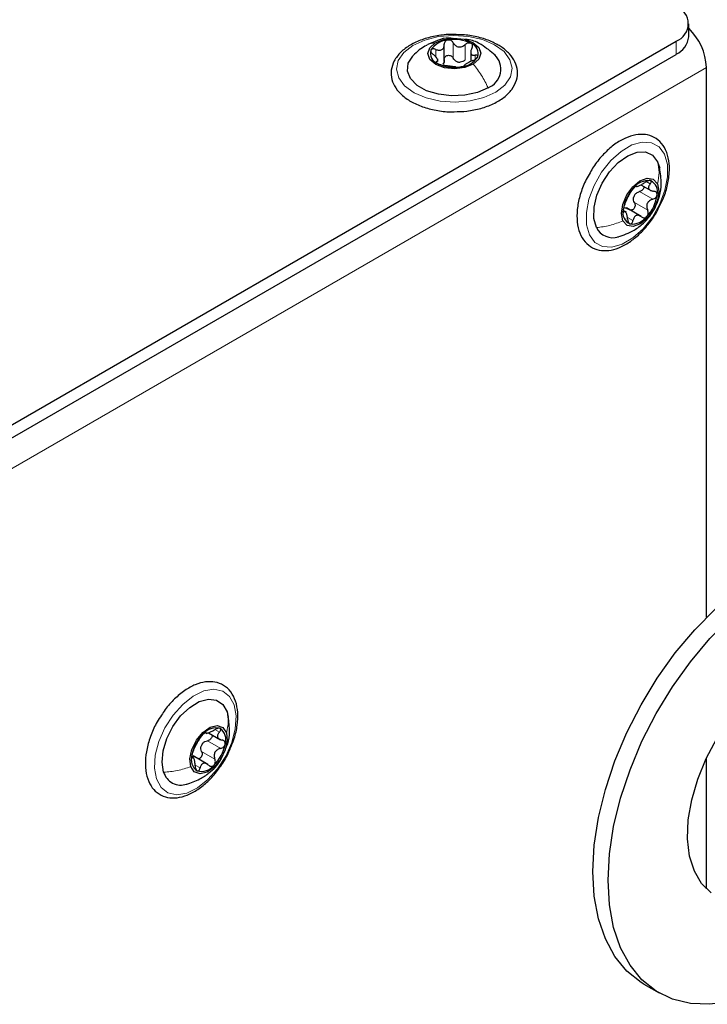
# Paper-space layout 'Blatt2' of a CAD drawing. Header units: millimetres. Extents: x 5 to 418, y 2 to 292.
# Tile 63 of 77: x 169 to 182, y 211 to 229. Entities that reach past the tile are written whole.
import ezdxf

# ---------------------------------------------------------------- set-up
doc = ezdxf.new("R2010")
doc.units = ezdxf.units.MM

psp = doc.layouts.new('Blatt2')

# ---------------------------------------------------------------- linework, layer by layer
at = {"color": 7, "linetype": 'Continuous', "lineweight": 25}
for p, q in [((181.805, 229.048), (181.805, 229.293)), ((158.957, 215.912), (181.571, 228.966)), ((177.239, 228.588), (177.239, 228.904)), ((177.733, 228.786), (177.733, 228.587)), ((158.957, 215.667), (181.571, 228.721)), ((177.121, 228.59), (177.121, 228.635)), ((182.136, 218.207), (182.136, 228.476)), ((181.223, 226.715), (181.262, 226.593)), ((180.913, 226.284), (181.109, 226.171)), ((180.914, 225.694), (180.641, 225.852)), ((180.641, 225.771), (180.582, 225.805)), ((173.182, 216.441), (173.206, 216.341)), ((172.75, 216.07), (172.806, 216.038)), ((172.834, 216.051), (173.059, 215.921)), ((172.514, 215.625), (172.554, 215.614)), ((172.569, 215.577), (172.524, 215.603)), ((172.822, 215.46), (172.548, 215.618)), ((182.136, 213.134), (182.136, 215.584)), ((180.968, 211.355), (181.251, 211.192))]:
    psp.add_line(p, q, dxfattribs=at)
at = {"color": 7, "linetype": 'Continuous', "lineweight": 18}
for p, q in [((181.571, 228.721), (181.571, 228.966)), ((177.079, 228.675), (177.079, 228.813)), ((177.408, 228.649), (177.408, 228.935)), ((177.63, 228.617), (177.63, 228.903)), ((177.099, 228.562), (177.099, 228.588)), ((177.818, 228.63), (177.818, 228.705)), ((182.136, 228.476), (159.806, 215.585)), ((181.01, 226.343), (181.085, 226.3)), ((180.887, 226.157), (181.135, 226.014)), ((180.791, 225.951), (181.038, 225.809)), ((180.584, 225.788), (180.6, 225.778)), ((180.659, 225.675), (180.763, 225.615)), ((172.957, 216.111), (173.04, 216.063)), ((172.816, 215.902), (173.064, 215.759)), ((172.708, 215.7), (172.955, 215.557)), ((172.586, 215.446), (172.679, 215.393))]:
    psp.add_line(p, q, dxfattribs=at)
at = {"color": 7, "linetype": 'Continuous', "lineweight": 18, "flags": 128}
for points in [[(178.201, 228.017), (177.979, 227.916), (177.72, 227.852), (177.441, 227.829), (177.161, 227.848), (176.899, 227.908), (176.674, 228.005), (176.499, 228.133), (176.388, 228.283), (176.347, 228.444), (176.38, 228.605), (176.484, 228.756), (176.653, 228.887), (176.874, 228.988), (177.133, 229.052), (177.412, 229.075), (177.692, 229.056), (177.954, 228.996), (178.18, 228.899), (178.355, 228.771), (178.466, 228.621), (178.507, 228.46), (178.474, 228.299), (178.369, 228.148), (178.201, 228.017)], [(179.95, 225.347), (179.896, 225.537), (179.893, 225.765), (179.942, 226.017), (180.039, 226.274), (180.178, 226.519), (180.349, 226.736), (180.541, 226.909), (180.74, 227.028), (180.934, 227.083), (181.108, 227.071), (181.251, 226.993), (181.353, 226.854), (181.407, 226.664), (181.41, 226.435), (181.361, 226.184), (181.264, 225.927), (181.125, 225.682), (180.953, 225.465), (180.762, 225.291), (180.562, 225.173), (180.369, 225.118), (180.195, 225.13), (180.052, 225.208), (179.95, 225.347)], [(171.864, 215.187), (171.828, 215.392), (171.843, 215.631), (171.91, 215.886), (172.023, 216.141), (172.175, 216.378), (172.355, 216.581), (172.551, 216.736), (172.75, 216.832), (172.937, 216.864), (173.102, 216.828), (173.231, 216.728), (173.317, 216.569), (173.353, 216.364), (173.337, 216.125), (173.27, 215.87), (173.157, 215.615), (173.006, 215.378), (172.826, 215.175), (172.63, 215.02), (172.431, 214.924), (172.243, 214.892), (172.079, 214.928), (171.95, 215.028), (171.864, 215.187)]]:
    psp.add_lwpolyline(points, dxfattribs=at)
at = {"color": 7, "linetype": 'Continuous', "lineweight": 25, "flags": 128}
for points in [[(177.072, 228.937), (177.231, 229), (177.42, 229.024), (177.61, 229.003), (177.772, 228.943), (177.882, 228.851), (177.922, 228.742), (177.887, 228.632), (177.782, 228.538)], [(177.782, 228.538), (177.622, 228.475), (177.434, 228.452), (177.244, 228.472), (177.082, 228.533), (176.972, 228.625), (176.932, 228.734), (176.967, 228.844), (177.072, 228.937)], [(178.057, 228.098), (177.859, 228.009), (177.625, 227.957), (177.376, 227.945), (177.13, 227.974), (176.909, 228.041), (176.73, 228.142), (176.607, 228.268), (176.55, 228.409), (176.565, 228.553), (176.649, 228.689), (176.659, 228.7)], [(180.08, 225.486), (180.034, 225.657), (180.037, 225.864), (180.091, 226.089), (180.19, 226.316), (180.326, 226.525), (180.489, 226.7), (180.665, 226.827), (180.839, 226.894), (180.999, 226.897), (181.13, 226.836), (181.223, 226.715)], [(180.577, 225.612), (180.549, 225.75), (180.574, 225.919), (180.648, 226.094), (180.76, 226.249), (180.894, 226.359), (181.028, 226.408), (181.143, 226.388), (181.22, 226.303)], [(181.22, 226.303), (181.249, 226.165), (181.224, 225.996), (181.15, 225.821), (181.037, 225.666), (180.904, 225.556), (180.769, 225.507), (180.655, 225.527), (180.577, 225.612)], [(180.968, 211.355), (180.914, 211.388), (180.648, 211.6), (180.425, 211.872), (180.248, 212.2), (180.119, 212.578), (180.041, 213.001), (180.015, 213.461), (180.041, 213.952), (180.119, 214.465), (180.248, 214.992), (180.425, 215.524), (180.648, 216.054), (180.914, 216.572), (181.217, 217.07), (181.553, 217.541), (181.916, 217.975), (182.302, 218.368), (182.703, 218.712)], [(182.986, 211.15), (182.585, 211.031), (182.199, 210.979), (181.836, 210.994), (181.499, 211.076), (181.196, 211.225), (180.931, 211.436), (180.708, 211.709), (180.531, 212.036), (180.402, 212.415), (180.324, 212.837), (180.298, 213.298), (180.324, 213.788), (180.402, 214.301), (180.531, 214.828), (180.708, 215.361), (180.931, 215.891), (181.196, 216.409), (181.499, 216.907), (181.836, 217.377), (182.199, 217.812), (182.585, 218.205), (182.986, 218.549)], [(171.998, 215.315), (171.968, 215.499), (171.989, 215.714), (172.058, 215.942), (172.17, 216.165), (172.316, 216.365), (172.485, 216.525), (172.662, 216.633), (172.833, 216.68), (172.985, 216.662), (173.104, 216.58), (173.182, 216.441)], [(172.505, 215.418), (172.489, 215.566), (172.526, 215.739), (172.611, 215.912), (172.73, 216.057), (172.865, 216.154), (172.997, 216.187), (173.104, 216.151), (173.171, 216.052)], [(173.171, 216.052), (173.187, 215.905), (173.15, 215.731), (173.065, 215.559), (172.946, 215.413), (172.81, 215.316), (172.679, 215.283), (172.571, 215.319), (172.505, 215.418)], [(182.223, 213.061), (182.045, 213.236), (181.91, 213.468), (181.822, 213.748), (181.784, 214.069), (181.797, 214.423), (181.86, 214.798), (181.972, 215.183), (182.129, 215.569), (182.327, 215.943)]]:
    psp.add_lwpolyline(points, dxfattribs=at)
at = {"color": 7, "linetype": 'Continuous', "lineweight": 25}
for centre, radius, start, end in [((181.447, 229.293), 0.349, 290.7834, 69.2166), ((181.052, 228.425), 1.085, 2.6913, 46.0942), ((177.331, 228.586), 0.403, 93.7522, 147.5816), ((177.427, 228.303), 0.695, 63.1913, 100.1487), ((181.404, 229.088), 0.402, 294.3747, 354.3052), ((177.182, 228.74), 0.201, 162.1354, 249.9939), ((177.672, 228.735), 0.201, 342.1354, 69.9939), ((177.544, 228.828), 0.255, 254.7654, 268.5746), ((177.523, 228.89), 0.403, 273.7522, 327.5816), ((177.924, 228.445), 0.372, 290.9866, 45.8397), ((177.427, 229.172), 0.695, 243.1913, 280.1487), ((181.301, 225.727), 0.724, 136.8392, 172.8005), ((181.052, 226.017), 0.346, 83.9303, 143.7428), ((180.996, 226.155), 0.227, 345.1528, 65.7124), ((181.026, 225.964), 0.265, 148.0993, 161.5403), ((180.497, 226.188), 0.724, 316.8392, 352.8005), ((180.802, 225.76), 0.227, 165.1528, 245.7124), ((180.745, 225.898), 0.346, 263.9303, 323.7428), ((180.384, 225.634), 0.338, 205.9526, 288.7782), ((172.975, 215.84), 0.301, 75.3069, 141.3223), ((172.904, 215.919), 0.258, 341.7496, 55.292), ((173.251, 215.497), 0.737, 133.9512, 169.4694), ((172.949, 215.7), 0.27, 145.0716, 158.3489), ((172.424, 215.973), 0.737, 313.9512, 349.4694), ((172.772, 215.551), 0.258, 161.7496, 235.292), ((172.701, 215.63), 0.301, 255.3069, 321.3223), ((172.321, 215.409), 0.336, 196.3162, 288.7851)]:
    psp.add_arc(centre, radius, start, end, dxfattribs=at)
for points, knots in [([(177.502, 229.088), (177.448, 229.09), (177.304, 229.097), (177.07, 229.066), (176.818, 229), (176.597, 228.898), (176.419, 228.765), (176.296, 228.605), (176.239, 228.428), (176.252, 228.251), (176.326, 228.088), (176.456, 227.944), (176.636, 227.822), (176.86, 227.726), (177.116, 227.668), (177.31, 227.642), (177.412, 227.648), (177.423, 227.649)], [0, 0, 0, 0, 0.0432066, 0.1169972, 0.1909936, 0.2654127, 0.3404167, 0.4155397, 0.4887475, 0.5585889, 0.627045, 0.6967537, 0.7691316, 0.8429836, 0.9169343, 0.9907195, 1, 1, 1, 1]), ([(177.392, 229.019), (177.372, 229.022), (177.278, 229.033), (177.119, 228.99), (176.993, 228.93), (176.935, 228.902)], [0, 0, 0, 0, 0.124723, 0.591024, 1, 1, 1, 1]), ([(177.305, 228.988), (177.295, 228.985), (177.275, 228.98), (177.254, 228.96), (177.24, 228.936), (177.24, 228.917), (177.239, 228.908)], [0, 0, 0, 0, 0.250033, 0.499632, 0.749228, 1, 1, 1, 1]), ([(177.408, 228.935), (177.402, 228.943), (177.392, 228.96), (177.366, 228.979), (177.336, 228.99), (177.315, 228.988), (177.305, 228.988)], [0, 0, 0, 0, 0.2498147, 0.4999078, 0.7501201, 1, 1, 1, 1]), ([(178.229, 228.904), (178.192, 228.923), (178.086, 228.979), (177.881, 229.044), (177.669, 229.086), (177.539, 229.087), (177.502, 229.088)], [0, 0, 0, 0, 0.180147, 0.520189, 0.859663, 1, 1, 1, 1]), ([(178.189, 228.706), (178.106, 228.775), (177.961, 228.896), (177.76, 228.991), (177.653, 228.997), (177.627, 228.998)], [0, 0, 0, 0, 0.505975, 0.877351, 1, 1, 1, 1]), ([(176.888, 228.881), (176.849, 228.856), (176.766, 228.803), (176.694, 228.734), (176.656, 228.697)], [0, 0, 0, 0, 0.474161, 1, 1, 1, 1]), ([(176.991, 228.802), (176.989, 228.795), (176.986, 228.782), (176.995, 228.759), (177.012, 228.735), (177.028, 228.722), (177.036, 228.715)], [0, 0, 0, 0, 0.249857, 0.499466, 0.749011, 1, 1, 1, 1]), ([(177.079, 228.813), (177.07, 228.816), (177.051, 228.823), (177.024, 228.824), (177.002, 228.818), (176.994, 228.807), (176.991, 228.802)], [0, 0, 0, 0, 0.249807, 0.500055, 0.750309, 1, 1, 1, 1]), ([(177.079, 228.813), (177.1, 228.806), (177.13, 228.795), (177.169, 228.798), (177.195, 228.807), (177.216, 228.826), (177.236, 228.858), (177.238, 228.888), (177.239, 228.908)], [0, 0, 0, 0, 0.2491679, 0.3743031, 0.4989033, 0.6239875, 0.7497462, 1, 1, 1, 1]), ([(177.408, 228.935), (177.419, 228.917), (177.437, 228.891), (177.474, 228.868), (177.506, 228.858), (177.54, 228.858), (177.584, 228.869), (177.611, 228.889), (177.63, 228.903)], [0, 0, 0, 0, 0.249199, 0.374336, 0.49893, 0.624007, 0.749759, 1, 1, 1, 1]), ([(177.423, 227.649), (177.503, 227.651), (177.674, 227.655), (177.925, 227.707), (178.162, 227.793), (178.361, 227.913), (178.51, 228.061), (178.598, 228.232), (178.616, 228.411), (178.568, 228.582), (178.462, 228.734), (178.34, 228.839), (178.253, 228.89), (178.229, 228.904)], [0, 0, 0, 0, 0.0866834, 0.1860302, 0.2858073, 0.3863013, 0.4875053, 0.5875176, 0.6834041, 0.7758453, 0.8683226, 0.9640969, 1, 1, 1, 1]), ([(177.741, 228.924), (177.732, 228.927), (177.716, 228.934), (177.685, 228.932), (177.655, 228.922), (177.638, 228.909), (177.63, 228.903)], [0, 0, 0, 0, 0.249991, 0.499611, 0.749127, 1, 1, 1, 1]), ([(177.755, 228.832), (177.747, 228.813), (177.734, 228.785), (177.732, 228.75), (177.738, 228.728), (177.75, 228.713), (177.775, 228.701), (177.8, 228.703), (177.818, 228.705)], [0, 0, 0, 0, 0.249201, 0.374338, 0.498932, 0.624008, 0.74976, 1, 1, 1, 1]), ([(177.755, 228.832), (177.759, 228.841), (177.768, 228.858), (177.769, 228.885), (177.761, 228.909), (177.748, 228.919), (177.741, 228.924)], [0, 0, 0, 0, 0.249852, 0.499902, 0.750115, 1, 1, 1, 1]), ([(177.099, 228.588), (177.107, 228.59), (177.12, 228.594), (177.122, 228.61), (177.116, 228.627), (177.103, 228.648), (177.079, 228.678), (177.053, 228.7), (177.036, 228.715)], [0, 0, 0, 0, 0.249201, 0.374338, 0.498932, 0.624008, 0.74976, 1, 1, 1, 1]), ([(177.099, 228.588), (177.094, 228.587), (177.086, 228.584), (177.085, 228.576), (177.093, 228.565), (177.106, 228.556), (177.113, 228.552)], [0, 0, 0, 0, 0.249852, 0.499902, 0.750115, 1, 1, 1, 1]), ([(177.239, 228.622), (177.239, 228.606), (177.238, 228.576), (177.222, 228.552), (177.214, 228.54)], [0, 0, 0, 0, 0.50155, 1, 1, 1, 1]), ([(177.239, 228.622), (177.24, 228.631), (177.24, 228.65), (177.254, 228.674), (177.275, 228.693), (177.304, 228.704), (177.336, 228.703), (177.366, 228.693), (177.392, 228.674), (177.402, 228.658), (177.408, 228.649)], [0, 0, 0, 0, 0.125193, 0.249438, 0.374279, 0.499024, 0.623869, 0.749369, 0.87443, 1, 1, 1, 1]), ([(177.477, 228.582), (177.463, 228.591), (177.433, 228.607), (177.416, 228.635), (177.408, 228.649)], [0, 0, 0, 0, 0.498457, 1, 1, 1, 1]), ([(177.63, 228.617), (177.616, 228.606), (177.589, 228.585), (177.555, 228.577), (177.538, 228.574)], [0, 0, 0, 0, 0.501552, 1, 1, 1, 1]), ([(177.774, 228.607), (177.754, 228.598), (177.724, 228.584), (177.685, 228.563), (177.658, 228.548), (177.638, 228.535), (177.618, 228.521), (177.616, 228.516), (177.615, 228.512)], [0, 0, 0, 0, 0.2491679, 0.3743031, 0.4989033, 0.6239875, 0.7497462, 1, 1, 1, 1]), ([(177.774, 228.607), (177.784, 228.611), (177.803, 228.619), (177.83, 228.636), (177.852, 228.655), (177.859, 228.668), (177.863, 228.674)], [0, 0, 0, 0, 0.249807, 0.500055, 0.750309, 1, 1, 1, 1]), ([(177.863, 228.674), (177.865, 228.68), (177.868, 228.691), (177.858, 228.702), (177.841, 228.707), (177.826, 228.706), (177.818, 228.705)], [0, 0, 0, 0, 0.249857, 0.499466, 0.749011, 1, 1, 1, 1]), ([(177.113, 228.552), (177.121, 228.547), (177.138, 228.539), (177.169, 228.529), (177.199, 228.521), (177.216, 228.518), (177.224, 228.517)], [0, 0, 0, 0, 0.249991, 0.499611, 0.749127, 1, 1, 1, 1]), ([(177.446, 228.485), (177.434, 228.486), (177.417, 228.488), (177.379, 228.493), (177.348, 228.497), (177.314, 228.502), (177.27, 228.51), (177.242, 228.514), (177.224, 228.517)], [0, 0, 0, 0, 0.249199, 0.374336, 0.49893, 0.624007, 0.749759, 1, 1, 1, 1]), ([(177.446, 228.485), (177.451, 228.484), (177.462, 228.482), (177.487, 228.482), (177.518, 228.483), (177.539, 228.486), (177.549, 228.488)], [0, 0, 0, 0, 0.249815, 0.499908, 0.75012, 1, 1, 1, 1]), ([(177.549, 228.488), (177.559, 228.49), (177.579, 228.493), (177.6, 228.5), (177.613, 228.507), (177.614, 228.51), (177.615, 228.512)], [0, 0, 0, 0, 0.250033, 0.499632, 0.749228, 1, 1, 1, 1]), ([(181.27, 225.908), (181.288, 225.942), (181.347, 226.057), (181.409, 226.263), (181.45, 226.51), (181.441, 226.74), (181.383, 226.941), (181.275, 227.098), (181.126, 227.198), (180.953, 227.236), (180.767, 227.216), (180.572, 227.141), (180.375, 227.013), (180.19, 226.836), (180.048, 226.663), (179.984, 226.547), (179.964, 226.51)], [0, 0, 0, 0, 0.033196, 0.111914, 0.190993, 0.270656, 0.350821, 0.429848, 0.505483, 0.578636, 0.652045, 0.728166, 0.806465, 0.885285, 0.963938, 1, 1, 1, 1]), ([(180.483, 225.311), (180.586, 225.347), (180.759, 225.407), (180.98, 225.577), (181.155, 225.788), (181.262, 226.047), (181.304, 226.327), (181.276, 226.504), (181.26, 226.603)], [0, 0, 0, 0, 0.194665, 0.32635, 0.494818, 0.68134, 0.821438, 1, 1, 1, 1]), ([(179.964, 226.51), (179.938, 226.468), (179.865, 226.348), (179.783, 226.133), (179.723, 225.882), (179.71, 225.642), (179.746, 225.427), (179.832, 225.249), (179.965, 225.122), (180.129, 225.056), (180.31, 225.05), (180.501, 225.101), (180.698, 225.206), (180.851, 225.328), (180.933, 225.414), (180.956, 225.438)], [0, 0, 0, 0, 0.045982, 0.131095, 0.21648, 0.3024, 0.388995, 0.475406, 0.559096, 0.639057, 0.717964, 0.798912, 0.882826, 0.968096, 1, 1, 1, 1]), ([(180.773, 226.222), (180.766, 226.214), (180.752, 226.199), (180.734, 226.174), (180.719, 226.151), (180.714, 226.14), (180.711, 226.134)], [0, 0, 0, 0, 0.249991, 0.499611, 0.749127, 1, 1, 1, 1]), ([(180.825, 226.257), (180.824, 226.258), (180.821, 226.26), (180.81, 226.255), (180.793, 226.243), (180.78, 226.229), (180.773, 226.222)], [0, 0, 0, 0, 0.2498519, 0.4999015, 0.7501147, 1, 1, 1, 1]), ([(180.825, 226.257), (180.828, 226.254), (180.832, 226.25), (180.852, 226.256), (180.873, 226.265), (180.899, 226.277), (180.938, 226.297), (180.967, 226.315), (180.986, 226.328)], [0, 0, 0, 0, 0.249201, 0.374338, 0.498932, 0.624008, 0.74976, 1, 1, 1, 1]), ([(180.966, 226.254), (180.967, 226.249), (180.969, 226.236), (180.961, 226.212), (180.943, 226.188), (180.917, 226.168), (180.897, 226.161), (180.887, 226.157)], [0, 0, 0, 0, 0.115712, 0.336078, 0.557603, 0.778353, 1, 1, 1, 1]), ([(181.089, 226.362), (181.082, 226.363), (181.069, 226.365), (181.041, 226.357), (181.012, 226.345), (180.995, 226.333), (180.986, 226.328)], [0, 0, 0, 0, 0.249857, 0.499466, 0.749011, 1, 1, 1, 1]), ([(181.085, 226.3), (181.074, 226.285), (181.057, 226.264), (181.052, 226.234), (181.056, 226.213), (181.07, 226.195), (181.099, 226.174), (181.129, 226.169), (181.149, 226.165)], [0, 0, 0, 0, 0.249168, 0.374303, 0.498903, 0.623987, 0.749746, 1, 1, 1, 1]), ([(181.085, 226.3), (181.091, 226.306), (181.101, 226.32), (181.107, 226.339), (181.104, 226.355), (181.094, 226.359), (181.089, 226.362)], [0, 0, 0, 0, 0.249807, 0.500055, 0.750309, 1, 1, 1, 1]), ([(180.614, 225.929), (180.621, 225.944), (180.632, 225.968), (180.649, 226.008), (180.663, 226.039), (180.678, 226.069), (180.696, 226.104), (180.705, 226.122), (180.711, 226.134)], [0, 0, 0, 0, 0.249199, 0.374336, 0.49893, 0.624007, 0.749759, 1, 1, 1, 1]), ([(180.791, 225.951), (180.784, 225.967), (180.77, 225.997), (180.773, 226.031), (180.774, 226.048)], [0, 0, 0, 0, 0.501552, 1, 1, 1, 1]), ([(180.801, 226.104), (180.813, 226.117), (180.838, 226.141), (180.871, 226.152), (180.887, 226.157)], [0, 0, 0, 0, 0.498457, 1, 1, 1, 1]), ([(181.135, 226.014), (181.114, 226.007), (181.082, 225.995), (181.049, 225.964), (181.03, 225.936), (181.02, 225.904), (181.018, 225.859), (181.03, 225.829), (181.038, 225.809)], [0, 0, 0, 0, 0.249199, 0.374336, 0.49893, 0.624007, 0.749759, 1, 1, 1, 1]), ([(181.135, 226.014), (181.145, 226.018), (181.164, 226.025), (181.19, 226.044), (181.209, 226.07), (181.213, 226.088), (181.215, 226.097)], [0, 0, 0, 0, 0.249815, 0.499908, 0.75012, 1, 1, 1, 1]), ([(181.215, 226.097), (181.215, 226.106), (181.214, 226.124), (181.199, 226.145), (181.177, 226.16), (181.159, 226.163), (181.149, 226.165)], [0, 0, 0, 0, 0.250033, 0.499632, 0.749228, 1, 1, 1, 1]), ([(180.614, 225.929), (180.611, 225.921), (180.605, 225.907), (180.595, 225.878), (180.587, 225.847), (180.584, 225.827), (180.583, 225.818)], [0, 0, 0, 0, 0.249815, 0.499908, 0.75012, 1, 1, 1, 1]), ([(180.597, 225.858), (180.611, 225.857), (180.639, 225.855), (180.664, 225.838), (180.677, 225.829)], [0, 0, 0, 0, 0.498457, 1, 1, 1, 1]), ([(180.791, 225.951), (180.794, 225.942), (180.802, 225.924), (180.803, 225.892), (180.796, 225.861), (180.779, 225.834), (180.755, 225.817), (180.727, 225.81), (180.7, 225.814), (180.685, 225.824), (180.677, 225.829)], [0, 0, 0, 0, 0.125222, 0.249483, 0.374326, 0.499063, 0.623896, 0.749388, 0.874441, 1, 1, 1, 1]), ([(180.956, 225.438), (180.987, 225.472), (181.075, 225.573), (181.187, 225.731), (181.248, 225.86), (181.27, 225.908)], [0, 0, 0, 0, 0.250656, 0.725507, 1, 1, 1, 1]), ([(180.583, 225.818), (180.582, 225.809), (180.581, 225.792), (180.585, 225.777), (180.592, 225.772), (180.597, 225.776), (180.6, 225.778)], [0, 0, 0, 0, 0.250033, 0.499632, 0.749228, 1, 1, 1, 1]), ([(180.664, 225.643), (180.661, 225.666), (180.657, 225.7), (180.646, 225.738), (180.637, 225.762), (180.627, 225.778), (180.615, 225.789), (180.606, 225.782), (180.6, 225.778)], [0, 0, 0, 0, 0.249168, 0.374303, 0.498903, 0.623987, 0.749746, 1, 1, 1, 1]), ([(180.664, 225.643), (180.665, 225.633), (180.668, 225.612), (180.677, 225.584), (180.691, 225.562), (180.703, 225.556), (180.709, 225.553)], [0, 0, 0, 0, 0.249807, 0.500055, 0.750309, 1, 1, 1, 1]), ([(180.924, 225.686), (180.907, 225.697), (180.882, 225.713), (180.846, 225.716), (180.82, 225.711), (180.799, 225.695), (180.776, 225.666), (180.768, 225.636), (180.763, 225.615)], [0, 0, 0, 0, 0.249201, 0.374338, 0.498932, 0.624008, 0.74976, 1, 1, 1, 1]), ([(180.924, 225.686), (180.932, 225.681), (180.948, 225.671), (180.975, 225.667), (181.002, 225.673), (181.017, 225.686), (181.025, 225.693)], [0, 0, 0, 0, 0.249852, 0.499902, 0.750115, 1, 1, 1, 1]), ([(181.025, 225.693), (181.031, 225.701), (181.043, 225.717), (181.051, 225.749), (181.05, 225.781), (181.042, 225.799), (181.038, 225.809)], [0, 0, 0, 0, 0.249991, 0.499611, 0.749127, 1, 1, 1, 1]), ([(180.709, 225.553), (180.715, 225.553), (180.727, 225.552), (180.744, 225.565), (180.757, 225.587), (180.761, 225.606), (180.763, 225.615)], [0, 0, 0, 0, 0.249857, 0.499466, 0.749011, 1, 1, 1, 1]), ([(173.257, 215.794), (173.278, 215.843), (173.334, 215.975), (173.378, 216.193), (173.39, 216.431), (173.35, 216.645), (173.261, 216.82), (173.126, 216.944), (172.961, 217.006), (172.779, 217.008), (172.588, 216.955), (172.39, 216.847), (172.199, 216.687), (172.051, 216.526), (171.98, 216.413), (171.958, 216.377)], [0, 0, 0, 0, 0.049801, 0.134213, 0.219168, 0.304788, 0.390107, 0.472585, 0.551462, 0.629474, 0.709665, 0.792731, 0.877035, 0.961251, 1, 1, 1, 1]), ([(171.958, 216.377), (171.931, 216.337), (171.852, 216.221), (171.757, 216.009), (171.68, 215.757), (171.649, 215.511), (171.665, 215.285), (171.729, 215.097), (171.839, 214.951), (171.984, 214.858), (172.158, 214.824), (172.345, 214.847), (172.539, 214.925), (172.702, 215.032), (172.794, 215.116), (172.824, 215.143)], [0, 0, 0, 0, 0.04584, 0.1309, 0.216162, 0.301859, 0.388212, 0.474957, 0.551523, 0.632957, 0.712109, 0.791701, 0.874286, 0.959128, 1, 1, 1, 1]), ([(173.153, 215.751), (173.168, 215.781), (173.217, 215.88), (173.238, 216.087), (173.216, 216.256), (173.204, 216.349)], [0, 0, 0, 0, 0.163149, 0.538315, 1, 1, 1, 1]), ([(172.789, 216.053), (172.791, 216.049), (172.794, 216.043), (172.813, 216.045), (172.833, 216.051), (172.859, 216.06), (172.898, 216.077), (172.928, 216.094), (172.948, 216.105)], [0, 0, 0, 0, 0.249201, 0.374338, 0.498932, 0.624008, 0.74976, 1, 1, 1, 1]), ([(173.051, 216.131), (173.044, 216.133), (173.032, 216.137), (173.004, 216.132), (172.975, 216.121), (172.957, 216.111), (172.948, 216.105)], [0, 0, 0, 0, 0.249857, 0.499466, 0.749011, 1, 1, 1, 1]), ([(173.04, 216.063), (173.046, 216.07), (173.058, 216.083), (173.066, 216.103), (173.065, 216.121), (173.056, 216.128), (173.051, 216.131)], [0, 0, 0, 0, 0.249807, 0.500055, 0.750309, 1, 1, 1, 1]), ([(172.563, 215.739), (172.57, 215.754), (172.581, 215.775), (172.6, 215.814), (172.616, 215.844), (172.632, 215.873), (172.653, 215.909), (172.664, 215.928), (172.672, 215.941)], [0, 0, 0, 0, 0.249199, 0.374336, 0.49893, 0.624007, 0.749759, 1, 1, 1, 1]), ([(172.74, 216.028), (172.732, 216.021), (172.718, 216.006), (172.698, 215.982), (172.682, 215.959), (172.675, 215.947), (172.672, 215.941)], [0, 0, 0, 0, 0.249991, 0.499611, 0.749127, 1, 1, 1, 1]), ([(172.727, 215.854), (172.741, 215.866), (172.767, 215.889), (172.8, 215.897), (172.816, 215.902)], [0, 0, 0, 0, 0.498457, 1, 1, 1, 1]), ([(172.789, 216.053), (172.789, 216.055), (172.787, 216.059), (172.777, 216.057), (172.761, 216.047), (172.747, 216.034), (172.74, 216.028)], [0, 0, 0, 0, 0.249852, 0.499902, 0.750115, 1, 1, 1, 1]), ([(172.897, 216.014), (172.898, 216.012), (172.904, 216.003), (172.903, 215.981), (172.893, 215.953), (172.873, 215.929), (172.846, 215.91), (172.826, 215.905), (172.816, 215.902)], [0, 0, 0, 0, 0.049541, 0.239027, 0.428663, 0.619296, 0.809262, 1, 1, 1, 1]), ([(173.04, 216.063), (173.027, 216.048), (173.008, 216.026), (173, 215.995), (173.003, 215.972), (173.015, 215.951), (173.041, 215.928), (173.07, 215.919), (173.09, 215.914)], [0, 0, 0, 0, 0.249168, 0.374303, 0.498903, 0.623987, 0.749746, 1, 1, 1, 1]), ([(173.149, 215.838), (173.149, 215.847), (173.15, 215.866), (173.138, 215.889), (173.117, 215.906), (173.099, 215.911), (173.09, 215.914)], [0, 0, 0, 0, 0.250033, 0.499632, 0.749228, 1, 1, 1, 1]), ([(172.563, 215.739), (172.56, 215.733), (172.553, 215.72), (172.542, 215.692), (172.532, 215.662), (172.529, 215.642), (172.527, 215.632)], [0, 0, 0, 0, 0.249815, 0.499908, 0.75012, 1, 1, 1, 1]), ([(172.708, 215.7), (172.702, 215.716), (172.691, 215.748), (172.696, 215.782), (172.698, 215.799)], [0, 0, 0, 0, 0.501552, 1, 1, 1, 1]), ([(172.824, 215.143), (172.856, 215.176), (172.949, 215.269), (173.086, 215.451), (173.201, 215.642), (173.245, 215.76), (173.257, 215.794)], [0, 0, 0, 0, 0.179822, 0.520336, 0.860872, 1, 1, 1, 1]), ([(173.064, 215.759), (173.043, 215.753), (173.011, 215.743), (172.976, 215.714), (172.955, 215.687), (172.944, 215.655), (172.939, 215.61), (172.949, 215.578), (172.955, 215.557)], [0, 0, 0, 0, 0.249199, 0.374336, 0.49893, 0.624007, 0.749759, 1, 1, 1, 1]), ([(173.064, 215.759), (173.074, 215.762), (173.094, 215.767), (173.12, 215.786), (173.141, 215.81), (173.146, 215.829), (173.149, 215.838)], [0, 0, 0, 0, 0.249815, 0.499908, 0.75012, 1, 1, 1, 1]), ([(172.42, 215.089), (172.508, 215.117), (172.66, 215.167), (172.874, 215.317), (173.024, 215.456), (173.074, 215.576), (173.084, 215.6)], [0, 0, 0, 0, 0.317696, 0.553522, 0.906597, 1, 1, 1, 1]), ([(172.527, 215.632), (172.525, 215.623), (172.523, 215.606), (172.525, 215.589), (172.53, 215.581), (172.535, 215.583), (172.537, 215.585)], [0, 0, 0, 0, 0.250033, 0.499632, 0.749228, 1, 1, 1, 1]), ([(172.587, 215.435), (172.586, 215.458), (172.584, 215.492), (172.576, 215.533), (172.569, 215.558), (172.561, 215.577), (172.551, 215.591), (172.543, 215.587), (172.537, 215.585)], [0, 0, 0, 0, 0.249168, 0.374303, 0.498903, 0.623987, 0.749746, 1, 1, 1, 1]), ([(172.708, 215.7), (172.711, 215.691), (172.718, 215.671), (172.717, 215.639), (172.708, 215.609), (172.69, 215.584), (172.665, 215.569), (172.647, 215.564), (172.638, 215.566), (172.637, 215.566)], [0, 0, 0, 0, 0.1657089, 0.3301469, 0.4953541, 0.6604217, 0.825617, 0.9916831, 1, 1, 1, 1]), ([(172.936, 215.442), (172.942, 215.45), (172.955, 215.465), (172.964, 215.496), (172.965, 215.528), (172.959, 215.548), (172.955, 215.557)], [0, 0, 0, 0, 0.249991, 0.499611, 0.749127, 1, 1, 1, 1]), ([(172.587, 215.435), (172.588, 215.425), (172.589, 215.404), (172.597, 215.375), (172.609, 215.35), (172.619, 215.343), (172.625, 215.339)], [0, 0, 0, 0, 0.2498071, 0.5000551, 0.7503094, 1, 1, 1, 1]), ([(172.625, 215.339), (172.63, 215.338), (172.642, 215.335), (172.658, 215.346), (172.672, 215.365), (172.677, 215.384), (172.679, 215.393)], [0, 0, 0, 0, 0.249857, 0.499466, 0.749011, 1, 1, 1, 1]), ([(172.838, 215.445), (172.822, 215.458), (172.798, 215.476), (172.763, 215.483), (172.738, 215.48), (172.717, 215.468), (172.693, 215.442), (172.685, 215.412), (172.679, 215.393)], [0, 0, 0, 0, 0.249201, 0.374338, 0.498932, 0.624008, 0.74976, 1, 1, 1, 1]), ([(172.838, 215.445), (172.845, 215.439), (172.86, 215.428), (172.886, 215.421), (172.913, 215.425), (172.928, 215.436), (172.936, 215.442)], [0, 0, 0, 0, 0.249852, 0.499902, 0.750115, 1, 1, 1, 1])]:
    psp.add_open_spline(points, degree=3, knots=knots, dxfattribs=at)
at = {"color": 7, "linetype": 'Continuous', "lineweight": 18}
psp.add_open_spline([(176.891, 228.877), (176.901, 228.884), (176.95, 228.924), (177.018, 228.931), (177.072, 228.937)], degree=3, knots=[0, 0, 0, 0, 0.188866, 1, 1, 1, 1], dxfattribs=at)
for points in [[(178.057, 228.098), (178.019, 228.176), (177.941, 228.333), (177.835, 228.47), (177.782, 228.538)], [(181.223, 226.715), (181.237, 226.649), (181.264, 226.516), (181.235, 226.374), (181.22, 226.303)], [(180.08, 225.486), (180.164, 225.496), (180.332, 225.515), (180.496, 225.58), (180.577, 225.612)], [(173.182, 216.441), (173.195, 216.378), (173.22, 216.252), (173.187, 216.119), (173.171, 216.052)], [(171.998, 215.315), (172.084, 215.321), (172.255, 215.334), (172.421, 215.39), (172.505, 215.418)]]:
    psp.add_open_spline(points, degree=3, dxfattribs=at)

doc.saveas('drawing.dxf')
